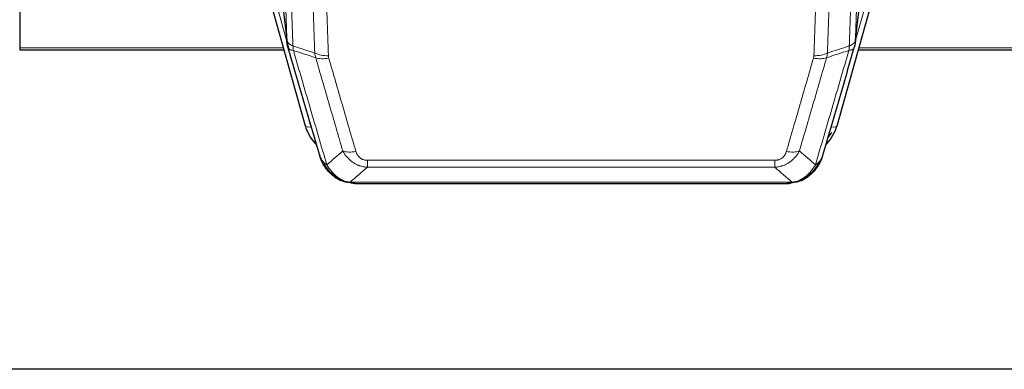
# Model space of a CAD drawing. Header units: inches. Extents: x 0 to 23760, y -13 to 16800.
# Tile 48 of 209: x 7095 to 7591, y 6190 to 6366. Entities that reach past the tile are written whole.
import ezdxf

# ---------------------------------------------------------------- set-up
doc = ezdxf.new("R2010")
doc.units = ezdxf.units.IN
doc.layers.add('254', color=7, linetype='Continuous', true_color=0xffffff)

msp = doc.modelspace()

# ---------------------------------------------------------------- linework, layer by layer
at = {"layer": '254', "color": 2, "linetype": 'Continuous', "lineweight": 25}
for p, q in [((7094.956, 6496.934), (7094.956, 6351.465)), ((7216.728, 6391.15), (7238.902, 6312.264)), ((7225.348, 6392.471), (7229.764, 6353.952)), ((7507.009, 6312.264), (7529.183, 6391.15)), ((7516.147, 6353.952), (7520.563, 6392.471)), ((7094.956, 6351.465), (7094.956, 6350.435)), ((7094.956, 6350.435), (7228.174, 6350.435)), ((7517.736, 6350.435), (7651.956, 6350.435)), ((7256.953, 6284.649), (7256.853, 6284.677)), ((7488.958, 6284.649), (7489.058, 6284.677)), ((7263.895, 6283.173), (7482.016, 6283.173)), ((7617.456, 6189.5), (6480.456, 6189.5))]:
    msp.add_line(p, q, dxfattribs=at)
at = {"layer": '254', "color": 110, "linetype": 'Continuous', "lineweight": 13}
for p, q in [((7225.258, 6393.644), (7229.635, 6355.463)), ((7516.276, 6355.463), (7520.653, 6393.644)), ((7219.616, 6390.577), (7229.689, 6354.743)), ((7516.222, 6354.743), (7526.295, 6390.577)), ((7094.956, 6351.465), (7227.887, 6351.465)), ((7518.023, 6351.465), (7651.956, 6351.465)), ((7237.065, 6328.502), (7241.79, 6311.691)), ((7504.121, 6311.691), (7508.846, 6328.502)), ((7270.284, 6291.303), (7270.284, 6294.836)), ((7270.284, 6294.836), (7475.627, 6294.836)), ((7475.627, 6291.303), (7475.627, 6294.836)), ((7475.627, 6291.303), (7270.284, 6291.303)), ((7256.853, 6284.677), (7256.785, 6284.834)), ((7489.058, 6284.677), (7489.126, 6284.834)), ((7261.553, 6283.835), (7484.358, 6283.835))]:
    msp.add_line(p, q, dxfattribs=at)
for centre, major_axis, ratio, start_param, end_param in [((7250.589, 6353.114), (-9.994, -0.345), 0.559112, 0.7940626, 1.551472), ((7495.322, 6353.114), (-9.994, 0.345), 0.559112, 1.5901207, 2.34753), ((7250.776, 6351.941), (-9.604, -2.788), 0.5442898, 0.6684637, 1.414101), ((7495.135, 6351.941), (-9.604, 2.788), 0.5442898, 1.7274916, 2.473129), ((7241.79, 6313.076), (2.888, 0.812), 0.4480327, 3.1416079, 4.5871119), ((7504.121, 6313.076), (2.888, -0.812), 0.4480327, 4.837666, 6.2831701), ((7264.437, 6305.058), (-9.598, -2.808), 0.562843, 0.6646512, 1.4076092), ((7481.474, 6305.058), (9.598, -2.808), 0.562843, 4.8755761, 5.6185342)]:
    msp.add_ellipse(centre, major_axis=major_axis, ratio=ratio, start_param=start_param, end_param=end_param, dxfattribs=at)
at = {"layer": '254', "color": 2, "linetype": 'Continuous', "lineweight": 25}
for centre, major_axis, ratio, start_param, end_param in [((7265.097, 6318.277), (-27.014, -0.465), 0.8900028, 0.2292736, 0.6692548), ((7480.814, 6318.277), (27.014, -0.465), 0.8900028, 5.6139305, 6.0539117), ((7480.541, 6320.241), (27.01, -0.107), 0.887218, 5.6707416, 5.8008547)]:
    msp.add_ellipse(centre, major_axis=major_axis, ratio=ratio, start_param=start_param, end_param=end_param, dxfattribs=at)
at = {"layer": '254', "color": 110, "linetype": 'Continuous', "lineweight": 13}
for points, knots in [([(7229.635, 6355.463), (7229.19, 6368.311), (7228.284, 6394.162), (7226.877, 6433.406), (7225.907, 6459.879), (7225.353, 6474.859), (7225.291, 6476.524), (7225.167, 6479.858), (7224.981, 6484.861), (7224.544, 6496.56), (7224.166, 6506.629), (7223.848, 6515.042), (7223.784, 6516.726), (7223.656, 6520.096), (7223.465, 6525.154), (7223.014, 6536.978), (7222.624, 6547.15), (7221.838, 6567.545), (7220.775, 6594.873), (7219.134, 6636.267), (7218.009, 6664.132), (7217.44, 6678.132)], [0, 0, 0, 0, 0.125, 0.25, 0.375, 0.375, 0.390625, 0.390625, 0.40625, 0.4375, 0.5, 0.5, 0.515625, 0.515625, 0.53125, 0.5625, 0.625, 0.625, 0.75, 0.875, 1, 1, 1, 1]), ([(7220.495, 6676.351), (7221.066, 6662.298), (7222.194, 6634.327), (7223.839, 6592.776), (7224.906, 6565.345), (7225.694, 6544.872), (7226.085, 6534.661), (7226.537, 6522.792), (7226.729, 6517.715), (7226.857, 6514.333), (7226.921, 6512.642), (7227.24, 6504.197), (7227.62, 6494.09), (7228.057, 6482.346), (7228.244, 6477.323), (7228.368, 6473.977), (7228.43, 6472.305), (7228.986, 6457.269), (7229.959, 6430.694), (7231.37, 6391.301), (7232.278, 6365.351), (7232.724, 6352.455)], [0, 0, 0, 0, 0.125, 0.25, 0.375, 0.375, 0.4375, 0.46875, 0.484375, 0.484375, 0.5, 0.5, 0.5625, 0.59375, 0.609375, 0.609375, 0.625, 0.625, 0.75, 0.875, 1, 1, 1, 1]), ([(7513.187, 6352.455), (7513.243, 6354.067), (7513.299, 6355.68), (7513.411, 6358.909), (7513.579, 6363.756), (7513.975, 6375.092), (7514.318, 6384.851), (7515.011, 6404.428), (7515.952, 6430.683), (7517.41, 6470.529), (7518.414, 6497.399), (7518.988, 6512.601), (7519.052, 6514.291), (7519.18, 6517.674), (7519.373, 6522.751), (7519.824, 6534.621), (7520.216, 6544.836), (7520.544, 6553.37), (7520.61, 6555.078), (7520.742, 6558.496), (7520.94, 6563.627), (7521.405, 6575.619), (7521.808, 6585.935), (7522.62, 6606.617), (7523.717, 6634.325), (7524.845, 6662.298), (7525.416, 6676.351)], [0, 0, 0, 0, 0.015625, 0.015625, 0.03125, 0.0625, 0.125, 0.125, 0.25, 0.375, 0.5, 0.5, 0.515625, 0.515625, 0.53125, 0.5625, 0.625, 0.625, 0.640625, 0.640625, 0.65625, 0.6875, 0.75, 0.75, 0.875, 1, 1, 1, 1]), ([(7528.471, 6678.132), (7527.902, 6664.132), (7526.777, 6636.264), (7525.683, 6608.661), (7524.874, 6588.057), (7524.472, 6577.779), (7524.008, 6565.833), (7523.81, 6560.722), (7523.679, 6557.317), (7523.613, 6555.615), (7523.285, 6547.113), (7522.895, 6536.937), (7522.445, 6525.112), (7522.253, 6520.053), (7522.125, 6516.683), (7522.062, 6515), (7521.489, 6499.856), (7520.488, 6473.087), (7519.033, 6433.394), (7517.627, 6394.16), (7516.721, 6368.311), (7516.276, 6355.463)], [0, 0, 0, 0, 0.125, 0.25, 0.25, 0.3125, 0.34375, 0.359375, 0.359375, 0.375, 0.375, 0.4375, 0.46875, 0.484375, 0.484375, 0.5, 0.5, 0.625, 0.75, 0.875, 1, 1, 1, 1]), ([(7243.721, 6348.886), (7243.283, 6361.584), (7242.391, 6387.129), (7241.469, 6412.976), (7240.766, 6432.474), (7240.53, 6438.992), (7240.054, 6452.066), (7239.814, 6458.622), (7239.087, 6478.346), (7238.595, 6491.567), (7237.971, 6508.181), (7237.846, 6511.508), (7237.594, 6518.17), (7237.215, 6528.175), (7236.832, 6538.217), (7236.06, 6558.35), (7235.017, 6585.324), (7233.407, 6626.176), (7232.305, 6653.671), (7231.747, 6667.484)], [0, 0, 0, 0, 0.125, 0.25, 0.25, 0.3125, 0.3125, 0.375, 0.375, 0.5, 0.5, 0.53125, 0.53125, 0.5625, 0.625, 0.625, 0.75, 0.875, 1, 1, 1, 1]), ([(7238.63, 6666.523), (7239.188, 6652.693), (7240.288, 6625.162), (7241.896, 6584.259), (7242.938, 6557.25), (7243.709, 6537.092), (7244.091, 6527.037), (7244.47, 6517.019), (7244.721, 6510.349), (7244.846, 6507.017), (7245.47, 6490.382), (7245.961, 6477.145), (7246.686, 6457.396), (7246.926, 6450.831), (7247.402, 6437.741), (7247.638, 6431.214), (7248.34, 6411.691), (7249.261, 6385.812), (7250.151, 6360.234), (7250.589, 6347.52)], [0, 0, 0, 0, 0.125, 0.25, 0.375, 0.375, 0.4375, 0.46875, 0.46875, 0.5, 0.5, 0.625, 0.625, 0.6875, 0.6875, 0.75, 0.75, 0.875, 1, 1, 1, 1]), ([(7495.322, 6347.52), (7495.76, 6360.234), (7496.65, 6385.812), (7497.571, 6411.691), (7498.273, 6431.214), (7498.509, 6437.741), (7498.985, 6450.831), (7499.225, 6457.396), (7499.95, 6477.145), (7500.441, 6490.382), (7501.065, 6507.017), (7501.19, 6510.349), (7501.441, 6517.019), (7501.82, 6527.037), (7502.202, 6537.092), (7502.973, 6557.25), (7504.015, 6584.259), (7505.623, 6625.162), (7506.723, 6652.693), (7507.281, 6666.523)], [0, 0, 0, 0, 0.125, 0.25, 0.25, 0.3125, 0.3125, 0.375, 0.375, 0.5, 0.5, 0.53125, 0.53125, 0.5625, 0.625, 0.625, 0.75, 0.875, 1, 1, 1, 1]), ([(7514.164, 6667.484), (7513.606, 6653.671), (7512.504, 6626.176), (7510.894, 6585.324), (7509.851, 6558.35), (7509.079, 6538.217), (7508.696, 6528.175), (7508.317, 6518.17), (7508.065, 6511.508), (7507.94, 6508.181), (7507.316, 6491.567), (7506.824, 6478.346), (7506.098, 6458.622), (7505.857, 6452.066), (7505.381, 6438.992), (7505.145, 6432.474), (7504.442, 6412.976), (7503.52, 6387.129), (7502.628, 6361.584), (7502.19, 6348.886)], [0, 0, 0, 0, 0.125, 0.25, 0.375, 0.375, 0.4375, 0.46875, 0.46875, 0.5, 0.5, 0.625, 0.625, 0.6875, 0.6875, 0.75, 0.75, 0.875, 1, 1, 1, 1]), ([(7229.635, 6355.463), (7229.636, 6355.455), (7229.638, 6355.44), (7229.641, 6355.416), (7229.644, 6355.392), (7229.647, 6355.369), (7229.651, 6355.345), (7229.655, 6355.321), (7229.66, 6355.298), (7229.664, 6355.274), (7229.669, 6355.251), (7229.674, 6355.227), (7229.679, 6355.203), (7229.685, 6355.18), (7229.691, 6355.156), (7229.697, 6355.133), (7229.703, 6355.109), (7229.71, 6355.086), (7229.717, 6355.063), (7229.724, 6355.039), (7229.731, 6355.016), (7229.739, 6354.992), (7229.747, 6354.969), (7229.755, 6354.946), (7229.763, 6354.923), (7229.772, 6354.899), (7229.781, 6354.876), (7229.79, 6354.853), (7229.799, 6354.83), (7229.809, 6354.807), (7229.819, 6354.783), (7229.829, 6354.76), (7229.839, 6354.737), (7229.85, 6354.714), (7229.861, 6354.691), (7229.872, 6354.668), (7229.883, 6354.646), (7229.895, 6354.623), (7229.907, 6354.6), (7229.919, 6354.577), (7229.931, 6354.554), (7229.944, 6354.532), (7229.957, 6354.509), (7229.97, 6354.486), (7229.983, 6354.464), (7229.997, 6354.441), (7230.011, 6354.419), (7230.025, 6354.396), (7230.039, 6354.374), (7230.054, 6354.351), (7230.068, 6354.329), (7230.084, 6354.307), (7230.099, 6354.284), (7230.114, 6354.262), (7230.13, 6354.24), (7230.146, 6354.218), (7230.162, 6354.196), (7230.179, 6354.174), (7230.196, 6354.152), (7230.213, 6354.13), (7230.23, 6354.108), (7230.247, 6354.086), (7230.265, 6354.065), (7230.283, 6354.043), (7230.301, 6354.021), (7230.32, 6354), (7230.338, 6353.978), (7230.357, 6353.957), (7230.376, 6353.935), (7230.396, 6353.914), (7230.415, 6353.893), (7230.435, 6353.871), (7230.455, 6353.85), (7230.476, 6353.829), (7230.496, 6353.808), (7230.517, 6353.787), (7230.544, 6353.76), (7230.578, 6353.727), (7230.619, 6353.688), (7230.66, 6353.65), (7230.703, 6353.611), (7230.746, 6353.573), (7230.79, 6353.536), (7230.835, 6353.498), (7230.88, 6353.461), (7230.927, 6353.425), (7230.974, 6353.388), (7231.022, 6353.352), (7231.07, 6353.316), (7231.12, 6353.281), (7231.17, 6353.245), (7231.221, 6353.21), (7231.273, 6353.176), (7231.325, 6353.142), (7231.378, 6353.108), (7231.432, 6353.074), (7231.487, 6353.041), (7231.542, 6353.008), (7231.598, 6352.976), (7231.655, 6352.944), (7231.713, 6352.912), (7231.771, 6352.88), (7231.83, 6352.849), (7231.889, 6352.819), (7231.949, 6352.788), (7232.01, 6352.758), (7232.072, 6352.729), (7232.134, 6352.7), (7232.197, 6352.671), (7232.261, 6352.642), (7232.325, 6352.614), (7232.39, 6352.587), (7232.456, 6352.56), (7232.522, 6352.533), (7232.589, 6352.506), (7232.656, 6352.48), (7232.701, 6352.463), (7232.724, 6352.455)], [0, 0, 0, 0, 0.0066687, 0.0133374, 0.0200061, 0.0266746, 0.0333432, 0.0400116, 0.0466801, 0.0533484, 0.0600168, 0.066685, 0.0733532, 0.0800214, 0.0866895, 0.0933575, 0.1000255, 0.1066935, 0.1133614, 0.1200292, 0.126697, 0.1333647, 0.1400324, 0.1467001, 0.1533676, 0.1600352, 0.1667026, 0.1733701, 0.1800374, 0.1867047, 0.193372, 0.2000392, 0.2067064, 0.2133735, 0.2200405, 0.2267075, 0.2333745, 0.2400414, 0.2467082, 0.253375, 0.2600418, 0.2667085, 0.2733751, 0.2800417, 0.2867082, 0.2933747, 0.3000412, 0.3067075, 0.3133739, 0.3200401, 0.3267064, 0.3333725, 0.3400387, 0.3467047, 0.3533708, 0.3600367, 0.3667026, 0.3733685, 0.3800343, 0.3867001, 0.3933658, 0.4000315, 0.4066971, 0.4133626, 0.4200281, 0.4266936, 0.433359, 0.4400243, 0.4466896, 0.4533549, 0.4600201, 0.4666852, 0.4733503, 0.4800154, 0.4866804, 0.4933453, 0.5000102, 0.5125098, 0.5250093, 0.5375088, 0.5500082, 0.5625077, 0.5750071, 0.5875066, 0.600006, 0.6125054, 0.6250049, 0.6375043, 0.6500037, 0.6625032, 0.6750026, 0.6875021, 0.7000016, 0.7125011, 0.7250006, 0.7375001, 0.7499997, 0.7624993, 0.7749989, 0.7874985, 0.7999982, 0.812498, 0.8249977, 0.8374975, 0.8499974, 0.8624973, 0.8749972, 0.8874972, 0.8999973, 0.9124974, 0.9249976, 0.9374978, 0.9499981, 0.9624985, 0.9749989, 0.9874994, 1, 1, 1, 1]), ([(7513.187, 6352.455), (7513.199, 6352.46), (7513.225, 6352.469), (7513.263, 6352.484), (7513.301, 6352.498), (7513.339, 6352.513), (7513.377, 6352.528), (7513.416, 6352.544), (7513.454, 6352.559), (7513.493, 6352.575), (7513.532, 6352.592), (7513.571, 6352.608), (7513.609, 6352.625), (7513.648, 6352.642), (7513.687, 6352.659), (7513.726, 6352.677), (7513.766, 6352.695), (7513.805, 6352.713), (7513.844, 6352.732), (7513.883, 6352.751), (7513.922, 6352.77), (7513.961, 6352.789), (7514.001, 6352.809), (7514.04, 6352.829), (7514.079, 6352.849), (7514.118, 6352.87), (7514.157, 6352.891), (7514.197, 6352.912), (7514.236, 6352.934), (7514.275, 6352.955), (7514.314, 6352.978), (7514.352, 6353), (7514.391, 6353.023), (7514.43, 6353.046), (7514.469, 6353.07), (7514.507, 6353.093), (7514.545, 6353.117), (7514.584, 6353.142), (7514.622, 6353.167), (7514.66, 6353.192), (7514.698, 6353.217), (7514.735, 6353.243), (7514.773, 6353.269), (7514.81, 6353.296), (7514.847, 6353.322), (7514.884, 6353.35), (7514.921, 6353.377), (7514.957, 6353.405), (7514.993, 6353.433), (7515.029, 6353.462), (7515.065, 6353.491), (7515.101, 6353.52), (7515.136, 6353.549), (7515.171, 6353.579), (7515.205, 6353.61), (7515.239, 6353.64), (7515.273, 6353.671), (7515.307, 6353.702), (7515.34, 6353.734), (7515.375, 6353.768), (7515.412, 6353.805), (7515.451, 6353.844), (7515.488, 6353.884), (7515.525, 6353.924), (7515.561, 6353.964), (7515.596, 6354.004), (7515.63, 6354.044), (7515.664, 6354.085), (7515.696, 6354.126), (7515.728, 6354.167), (7515.759, 6354.208), (7515.789, 6354.249), (7515.818, 6354.291), (7515.846, 6354.332), (7515.874, 6354.374), (7515.9, 6354.416), (7515.926, 6354.459), (7515.951, 6354.501), (7515.975, 6354.543), (7515.998, 6354.586), (7516.02, 6354.629), (7516.042, 6354.672), (7516.062, 6354.715), (7516.082, 6354.758), (7516.101, 6354.801), (7516.119, 6354.845), (7516.136, 6354.888), (7516.152, 6354.932), (7516.167, 6354.976), (7516.182, 6355.02), (7516.195, 6355.064), (7516.208, 6355.108), (7516.219, 6355.152), (7516.23, 6355.196), (7516.24, 6355.241), (7516.249, 6355.285), (7516.257, 6355.33), (7516.265, 6355.374), (7516.271, 6355.419), (7516.274, 6355.448), (7516.276, 6355.463)], [0, 0, 0, 0, 0.0069372, 0.0139334, 0.0209887, 0.028103, 0.0352764, 0.0425088, 0.0498003, 0.0571509, 0.0645605, 0.0720292, 0.0795569, 0.0871437, 0.0947896, 0.1024945, 0.1102584, 0.1180815, 0.1259636, 0.1339048, 0.141905, 0.1499643, 0.1580827, 0.1662601, 0.1744966, 0.1827922, 0.1911468, 0.1995605, 0.2080333, 0.2165651, 0.225156, 0.233806, 0.2425151, 0.2512832, 0.2601104, 0.2689967, 0.277942, 0.2869465, 0.29601, 0.3051325, 0.3143142, 0.3235549, 0.3328547, 0.3422136, 0.3516315, 0.3611085, 0.3706446, 0.3802398, 0.3898941, 0.3996074, 0.4093798, 0.4192113, 0.4291019, 0.4390515, 0.4490602, 0.459128, 0.4692549, 0.4794409, 0.4896859, 0.4999901, 0.5124905, 0.524991, 0.5374914, 0.5499918, 0.5624922, 0.5749926, 0.587493, 0.5999934, 0.6124937, 0.6249941, 0.6374944, 0.6499948, 0.6624951, 0.6749954, 0.6874957, 0.699996, 0.7124963, 0.7249966, 0.7374968, 0.7499971, 0.7624973, 0.7749976, 0.7874978, 0.799998, 0.8124982, 0.8249984, 0.8374986, 0.8499988, 0.8624989, 0.8749991, 0.8874992, 0.8999993, 0.9124995, 0.9249996, 0.9374997, 0.9499998, 0.9624998, 0.9749999, 0.9875, 1, 1, 1, 1]), ([(7230.191, 6352.013), (7230.212, 6351.767), (7230.29, 6351.535), (7230.554, 6351.116), (7230.739, 6350.928), (7231.211, 6350.606), (7231.496, 6350.472), (7232.155, 6350.268), (7232.527, 6350.198), (7232.936, 6350.164)], [0, 0, 0, 0, 0.25, 0.25, 0.5, 0.5, 0.75, 0.75, 1, 1, 1, 1]), ([(7232.936, 6350.164), (7232.861, 6350.536), (7232.819, 6350.908), (7232.761, 6351.667), (7232.745, 6352.053), (7232.724, 6352.455)], [0, 0, 0, 0, 0.5, 0.5, 1, 1, 1, 1]), ([(7232.936, 6350.164), (7235.758, 6340.471), (7238.574, 6330.823), (7242.788, 6316.421), (7244.19, 6311.631), (7246.993, 6302.075), (7248.392, 6297.309), (7249.79, 6292.554)], [0, 0, 0, 0, 0.5, 0.5, 0.75, 0.75, 1, 1, 1, 1]), ([(7496.121, 6292.554), (7497.519, 6297.309), (7498.918, 6302.075), (7501.721, 6311.631), (7503.123, 6316.421), (7507.337, 6330.823), (7510.153, 6340.471), (7512.975, 6350.164)], [0, 0, 0, 0, 0.25, 0.25, 0.5, 0.5, 1, 1, 1, 1]), ([(7513.187, 6352.455), (7513.166, 6352.053), (7513.15, 6351.667), (7513.092, 6350.908), (7513.05, 6350.536), (7512.975, 6350.164)], [0, 0, 0, 0, 0.5, 0.5, 1, 1, 1, 1]), ([(7512.975, 6350.164), (7513.384, 6350.198), (7513.756, 6350.268), (7514.415, 6350.472), (7514.7, 6350.606), (7515.172, 6350.928), (7515.357, 6351.116), (7515.621, 6351.535), (7515.699, 6351.767), (7515.72, 6352.013)], [0, 0, 0, 0, 0.25, 0.25, 0.5, 0.5, 0.75, 0.75, 1, 1, 1, 1]), ([(7257.857, 6299.516), (7256.722, 6303.402), (7255.585, 6307.296), (7253.31, 6315.099), (7252.171, 6319.008), (7248.752, 6330.758), (7246.468, 6338.621), (7244.18, 6346.514)], [0, 0, 0, 0, 0.25, 0.25, 0.5, 0.5, 1, 1, 1, 1]), ([(7250.776, 6346.343), (7250.72, 6346.536), (7250.677, 6346.731), (7250.614, 6347.124), (7250.595, 6347.321), (7250.589, 6347.52)], [0, 0, 0, 0, 0.5, 0.5, 1, 1, 1, 1]), ([(7250.776, 6346.343), (7253.061, 6338.438), (7255.343, 6330.562), (7258.758, 6318.794), (7259.896, 6314.879), (7262.168, 6307.064), (7263.303, 6303.164), (7264.437, 6299.272)], [0, 0, 0, 0, 0.5, 0.5, 0.75, 0.75, 1, 1, 1, 1]), ([(7481.474, 6299.272), (7482.608, 6303.164), (7483.743, 6307.064), (7486.016, 6314.879), (7487.153, 6318.794), (7490.568, 6330.562), (7492.85, 6338.438), (7495.135, 6346.343)], [0, 0, 0, 0, 0.25, 0.25, 0.5, 0.5, 1, 1, 1, 1]), ([(7501.731, 6346.514), (7499.443, 6338.621), (7497.159, 6330.758), (7493.74, 6319.008), (7492.601, 6315.099), (7490.326, 6307.296), (7489.189, 6303.402), (7488.054, 6299.516)], [0, 0, 0, 0, 0.5, 0.5, 0.75, 0.75, 1, 1, 1, 1]), ([(7495.322, 6347.52), (7495.316, 6347.321), (7495.297, 6347.124), (7495.234, 6346.731), (7495.191, 6346.536), (7495.135, 6346.343)], [0, 0, 0, 0, 0.5, 0.5, 1, 1, 1, 1]), ([(7270.284, 6291.303), (7269.949, 6291.326), (7269.616, 6291.36), (7268.953, 6291.447), (7268.625, 6291.501), (7267.649, 6291.693), (7267.011, 6291.861), (7266.309, 6292.098), (7266.231, 6292.125), (7266.075, 6292.18), (7265.998, 6292.209), (7265.766, 6292.295), (7265.613, 6292.356), (7265.159, 6292.543), (7264.564, 6292.813), (7263.991, 6293.121), (7263.57, 6293.366), (7263.361, 6293.492), (7263.156, 6293.623), (7263.02, 6293.712), (7262.952, 6293.757), (7262.346, 6294.167), (7261.838, 6294.563), (7261.119, 6295.202), (7260.887, 6295.423), (7260.548, 6295.765), (7260.437, 6295.881), (7260.219, 6296.116), (7260.111, 6296.236), (7259.584, 6296.841), (7259.196, 6297.348), (7258.481, 6298.402), (7258.155, 6298.949), (7257.857, 6299.516)], [0, 0, 0, 0, 0.0625, 0.0625, 0.125, 0.125, 0.25, 0.25, 0.265625, 0.265625, 0.28125, 0.28125, 0.3125, 0.3125, 0.375, 0.4375, 0.4375, 0.46875, 0.484375, 0.484375, 0.5, 0.5, 0.625, 0.625, 0.6875, 0.6875, 0.71875, 0.71875, 0.75, 0.75, 0.875, 0.875, 1, 1, 1, 1]), ([(7270.284, 6294.836), (7270.102, 6294.836), (7269.919, 6294.843), (7269.555, 6294.869), (7269.376, 6294.889), (7269.02, 6294.942), (7268.845, 6294.976), (7268.498, 6295.058), (7268.327, 6295.107), (7268.116, 6295.177), (7268.074, 6295.191), (7267.99, 6295.221), (7267.866, 6295.267), (7267.745, 6295.317), (7267.506, 6295.422), (7267.198, 6295.576), (7266.911, 6295.754), (7266.738, 6295.874), (7266.703, 6295.898), (7266.635, 6295.947), (7266.602, 6295.972), (7266.502, 6296.049), (7266.437, 6296.101), (7266.247, 6296.26), (7266.128, 6296.37), (7265.901, 6296.598), (7265.794, 6296.716), (7265.591, 6296.959), (7265.496, 6297.084), (7265.383, 6297.244), (7265.36, 6297.277), (7265.317, 6297.342), (7265.295, 6297.374), (7265.231, 6297.473), (7265.19, 6297.539), (7265.071, 6297.738), (7264.998, 6297.873), (7264.861, 6298.145), (7264.798, 6298.283), (7264.621, 6298.7), (7264.521, 6298.983), (7264.437, 6299.272)], [0, 0, 0, 0, 0.0625, 0.0625, 0.125, 0.125, 0.1875, 0.1875, 0.25, 0.25, 0.265625, 0.265625, 0.28125, 0.3125, 0.3125, 0.375, 0.4375, 0.4375, 0.453125, 0.453125, 0.46875, 0.46875, 0.5, 0.5, 0.5625, 0.5625, 0.625, 0.625, 0.6875, 0.6875, 0.703125, 0.703125, 0.71875, 0.71875, 0.75, 0.75, 0.8125, 0.8125, 0.875, 0.875, 1, 1, 1, 1]), ([(7488.054, 6299.516), (7487.756, 6298.949), (7487.43, 6298.402), (7486.717, 6297.35), (7486.33, 6296.846), (7485.702, 6296.123), (7485.43, 6295.83), (7485.145, 6295.545), (7485.03, 6295.432), (7484.972, 6295.376), (7484.796, 6295.209), (7484.677, 6295.1), (7484.075, 6294.564), (7483.566, 6294.168), (7482.894, 6293.713), (7482.757, 6293.624), (7482.55, 6293.494), (7482.481, 6293.451), (7482.341, 6293.367), (7482.271, 6293.325), (7481.919, 6293.121), (7481.632, 6292.966), (7480.756, 6292.533), (7480.151, 6292.283), (7479.448, 6292.046), (7479.369, 6292.02), (7479.211, 6291.97), (7479.132, 6291.946), (7478.894, 6291.874), (7478.735, 6291.829), (7478.255, 6291.702), (7477.933, 6291.628), (7476.957, 6291.436), (7476.297, 6291.35), (7475.627, 6291.303)], [0, 0, 0, 0, 0.125, 0.125, 0.25, 0.25, 0.3125, 0.328125, 0.328125, 0.34375, 0.34375, 0.375, 0.375, 0.5, 0.5, 0.53125, 0.53125, 0.546875, 0.546875, 0.5625, 0.5625, 0.625, 0.625, 0.75, 0.75, 0.765625, 0.765625, 0.78125, 0.78125, 0.8125, 0.8125, 0.875, 0.875, 1, 1, 1, 1]), ([(7481.474, 6299.272), (7481.453, 6299.2), (7481.431, 6299.128), (7481.385, 6298.984), (7481.36, 6298.913), (7481.285, 6298.7), (7481.231, 6298.559), (7481.113, 6298.281), (7481.049, 6298.143), (7480.913, 6297.872), (7480.839, 6297.738), (7480.682, 6297.473), (7480.598, 6297.343), (7480.463, 6297.151), (7480.416, 6297.088), (7480.32, 6296.962), (7480.27, 6296.899), (7480.116, 6296.715), (7480.008, 6296.596), (7479.78, 6296.367), (7479.66, 6296.257), (7479.471, 6296.098), (7479.374, 6296.02), (7479.273, 6295.945), (7479.205, 6295.896), (7479.17, 6295.871), (7478.995, 6295.751), (7478.851, 6295.662), (7478.404, 6295.413), (7478.087, 6295.274), (7477.667, 6295.134), (7477.582, 6295.108), (7477.409, 6295.059), (7477.322, 6295.037), (7477.061, 6294.975), (7476.885, 6294.941), (7476.53, 6294.888), (7476.351, 6294.869), (7475.991, 6294.843), (7475.809, 6294.836), (7475.627, 6294.836)], [0, 0, 0, 0, 0.03125, 0.03125, 0.0625, 0.0625, 0.125, 0.125, 0.1875, 0.1875, 0.25, 0.25, 0.3125, 0.3125, 0.34375, 0.34375, 0.375, 0.375, 0.4375, 0.4375, 0.5, 0.5, 0.53125, 0.546875, 0.546875, 0.5625, 0.5625, 0.625, 0.625, 0.75, 0.75, 0.78125, 0.78125, 0.8125, 0.8125, 0.875, 0.875, 0.9375, 0.9375, 1, 1, 1, 1]), ([(7246.873, 6295.469), (7247.029, 6295.184), (7247.209, 6294.909), (7247.613, 6294.38), (7247.838, 6294.126), (7248.083, 6293.885)], [0, 0, 0, 0, 0.5, 0.5, 1, 1, 1, 1]), ([(7499.038, 6295.469), (7498.999, 6295.399), (7498.959, 6295.329), (7498.791, 6295.051), (7498.652, 6294.847), (7498.349, 6294.45), (7498.185, 6294.257), (7497.95, 6294.008), (7497.889, 6293.946), (7497.828, 6293.885)], [0, 0, 0, 0, 0.125, 0.125, 0.5, 0.5, 0.875, 0.875, 1, 1, 1, 1]), ([(7251.741, 6288.56), (7251.37, 6288.949), (7251.013, 6289.355), (7249.652, 6291.038), (7248.782, 6292.432), (7248.083, 6293.885)], [0, 0, 0, 0, 0.25, 0.25, 1, 1, 1, 1]), ([(7248.083, 6293.885), (7248.329, 6293.638), (7248.595, 6293.402), (7249.166, 6292.958), (7249.47, 6292.749), (7249.79, 6292.554)], [0, 0, 0, 0, 0.5, 0.5, 1, 1, 1, 1]), ([(7252.965, 6288.347), (7252.667, 6288.664), (7252.376, 6288.992), (7251.249, 6290.342), (7250.483, 6291.439), (7249.79, 6292.554)], [0, 0, 0, 0, 0.25, 0.25, 1, 1, 1, 1]), ([(7496.121, 6292.554), (7495.428, 6291.439), (7494.662, 6290.342), (7493.535, 6288.992), (7493.244, 6288.664), (7492.946, 6288.347)], [0, 0, 0, 0, 0.75, 0.75, 1, 1, 1, 1]), ([(7497.828, 6293.885), (7497.129, 6292.432), (7496.259, 6291.038), (7494.898, 6289.355), (7494.541, 6288.949), (7494.17, 6288.56)], [0, 0, 0, 0, 0.75, 0.75, 1, 1, 1, 1]), ([(7497.828, 6293.885), (7497.705, 6293.763), (7497.577, 6293.643), (7497.245, 6293.351), (7497.034, 6293.182), (7496.592, 6292.858), (7496.361, 6292.703), (7496.121, 6292.554)], [0, 0, 0, 0, 0.25, 0.25, 0.625, 0.625, 1, 1, 1, 1]), ([(7250.755, 6289.045), (7250.786, 6289.018), (7250.819, 6288.992), (7250.953, 6288.89), (7251.066, 6288.821), (7251.315, 6288.699), (7251.452, 6288.646), (7251.643, 6288.587), (7251.692, 6288.573), (7251.741, 6288.56)], [0, 0, 0, 0, 0.125, 0.125, 0.5, 0.5, 0.875, 0.875, 1, 1, 1, 1]), ([(7251.741, 6288.56), (7251.84, 6288.534), (7251.941, 6288.51), (7252.198, 6288.46), (7252.355, 6288.436), (7252.666, 6288.392), (7252.819, 6288.372), (7252.965, 6288.347)], [0, 0, 0, 0, 0.25, 0.25, 0.625, 0.625, 1, 1, 1, 1]), ([(7256.935, 6285.228), (7256.755, 6285.326), (7256.576, 6285.427), (7255.869, 6285.852), (7255.354, 6286.21), (7254.36, 6286.997), (7253.881, 6287.425), (7253.266, 6288.034), (7253.115, 6288.189), (7252.965, 6288.347)], [0, 0, 0, 0, 0.125, 0.125, 0.5, 0.5, 0.875, 0.875, 1, 1, 1, 1]), ([(7256.785, 6284.834), (7256.783, 6284.864), (7256.785, 6284.897), (7256.798, 6284.982), (7256.814, 6285.037), (7256.862, 6285.141), (7256.894, 6285.19), (7256.935, 6285.228)], [0, 0, 0, 0, 0.25, 0.25, 0.625, 0.625, 1, 1, 1, 1]), ([(7261.553, 6283.835), (7260.332, 6283.937), (7259.156, 6284.231), (7257.662, 6284.858), (7257.295, 6285.034), (7256.935, 6285.228)], [0, 0, 0, 0, 0.75, 0.75, 1, 1, 1, 1]), ([(7488.976, 6285.228), (7488.616, 6285.034), (7488.249, 6284.858), (7486.755, 6284.231), (7485.579, 6283.937), (7484.358, 6283.835)], [0, 0, 0, 0, 0.25, 0.25, 1, 1, 1, 1]), ([(7492.946, 6288.347), (7492.796, 6288.189), (7492.645, 6288.034), (7492.03, 6287.425), (7491.551, 6286.997), (7490.557, 6286.21), (7490.042, 6285.852), (7489.335, 6285.427), (7489.156, 6285.326), (7488.976, 6285.228)], [0, 0, 0, 0, 0.125, 0.125, 0.5, 0.5, 0.875, 0.875, 1, 1, 1, 1]), ([(7489.126, 6284.834), (7489.128, 6284.864), (7489.126, 6284.897), (7489.113, 6284.982), (7489.097, 6285.037), (7489.049, 6285.141), (7489.017, 6285.19), (7488.976, 6285.228)], [0, 0, 0, 0, 0.25, 0.25, 0.625, 0.625, 1, 1, 1, 1]), ([(7494.17, 6288.56), (7494.071, 6288.534), (7493.97, 6288.51), (7493.713, 6288.46), (7493.556, 6288.436), (7493.245, 6288.392), (7493.092, 6288.372), (7492.946, 6288.347)], [0, 0, 0, 0, 0.25, 0.25, 0.625, 0.625, 1, 1, 1, 1]), ([(7495.156, 6289.045), (7495.125, 6289.018), (7495.092, 6288.992), (7494.958, 6288.89), (7494.845, 6288.821), (7494.596, 6288.699), (7494.459, 6288.646), (7494.268, 6288.587), (7494.219, 6288.573), (7494.17, 6288.56)], [0, 0, 0, 0, 0.125, 0.125, 0.5, 0.5, 0.875, 0.875, 1, 1, 1, 1]), ([(7262.423, 6283.315), (7262.305, 6283.342), (7262.195, 6283.373), (7261.946, 6283.46), (7261.821, 6283.521), (7261.635, 6283.663), (7261.574, 6283.744), (7261.553, 6283.835)], [0, 0, 0, 0, 0.25, 0.25, 0.625, 0.625, 1, 1, 1, 1]), ([(7483.488, 6283.315), (7483.496, 6283.317), (7483.511, 6283.32), (7483.535, 6283.326), (7483.558, 6283.332), (7483.581, 6283.338), (7483.604, 6283.343), (7483.626, 6283.349), (7483.648, 6283.355), (7483.67, 6283.362), (7483.691, 6283.368), (7483.712, 6283.374), (7483.733, 6283.38), (7483.753, 6283.387), (7483.773, 6283.393), (7483.793, 6283.4), (7483.812, 6283.407), (7483.831, 6283.414), (7483.85, 6283.42), (7483.868, 6283.427), (7483.886, 6283.434), (7483.904, 6283.441), (7483.921, 6283.449), (7483.938, 6283.456), (7483.955, 6283.463), (7483.971, 6283.47), (7483.987, 6283.478), (7484.003, 6283.485), (7484.018, 6283.493), (7484.033, 6283.501), (7484.048, 6283.508), (7484.062, 6283.516), (7484.076, 6283.524), (7484.09, 6283.532), (7484.103, 6283.54), (7484.116, 6283.548), (7484.129, 6283.556), (7484.141, 6283.564), (7484.153, 6283.573), (7484.165, 6283.581), (7484.176, 6283.589), (7484.188, 6283.598), (7484.198, 6283.606), (7484.209, 6283.615), (7484.219, 6283.623), (7484.228, 6283.632), (7484.238, 6283.641), (7484.247, 6283.649), (7484.256, 6283.658), (7484.264, 6283.667), (7484.272, 6283.676), (7484.28, 6283.685), (7484.287, 6283.694), (7484.294, 6283.703), (7484.301, 6283.712), (7484.307, 6283.722), (7484.313, 6283.731), (7484.319, 6283.74), (7484.325, 6283.749), (7484.33, 6283.759), (7484.334, 6283.768), (7484.339, 6283.778), (7484.343, 6283.787), (7484.347, 6283.797), (7484.35, 6283.806), (7484.353, 6283.816), (7484.356, 6283.826), (7484.357, 6283.832), (7484.358, 6283.835)], [0, 0, 0, 0, 0.0185022, 0.0368847, 0.0551481, 0.073293, 0.0913199, 0.1092294, 0.1270222, 0.1446988, 0.1622598, 0.1797059, 0.1970378, 0.2142561, 0.2313614, 0.2483544, 0.265236, 0.2820066, 0.2986672, 0.3152184, 0.331661, 0.3479958, 0.3642235, 0.380345, 0.3963611, 0.4122725, 0.4280803, 0.4437851, 0.459388, 0.4748898, 0.4902915, 0.5055939, 0.5207981, 0.535905, 0.5509156, 0.565831, 0.5806521, 0.5953801, 0.6100159, 0.6245607, 0.6390157, 0.6533819, 0.6676604, 0.6818526, 0.6959596, 0.7099825, 0.7239227, 0.7377815, 0.75156, 0.7652597, 0.7788818, 0.7924277, 0.8058989, 0.8192966, 0.8326224, 0.8458776, 0.8590638, 0.8721825, 0.8852351, 0.8982233, 0.9111485, 0.9240124, 0.9368166, 0.9495628, 0.9622525, 0.9748874, 0.9874694, 1, 1, 1, 1])]:
    msp.add_open_spline(points, degree=3, knots=knots, dxfattribs=at)
at = {"layer": '254', "color": 2, "linetype": 'Continuous', "lineweight": 25}
for points, knots in [([(7230.191, 6352.013), (7230.186, 6352.03), (7230.176, 6352.064), (7230.161, 6352.117), (7230.146, 6352.17), (7230.13, 6352.225), (7230.115, 6352.28), (7230.1, 6352.337), (7230.084, 6352.395), (7230.069, 6352.454), (7230.053, 6352.515), (7230.038, 6352.576), (7230.023, 6352.638), (7230.007, 6352.702), (7229.992, 6352.767), (7229.977, 6352.833), (7229.962, 6352.9), (7229.947, 6352.968), (7229.932, 6353.037), (7229.917, 6353.108), (7229.902, 6353.179), (7229.888, 6353.252), (7229.874, 6353.326), (7229.86, 6353.401), (7229.846, 6353.477), (7229.832, 6353.555), (7229.819, 6353.633), (7229.798, 6353.76), (7229.772, 6353.929), (7229.744, 6354.136), (7229.72, 6354.328), (7229.701, 6354.505), (7229.685, 6354.668), (7229.672, 6354.815), (7229.662, 6354.947), (7229.654, 6355.064), (7229.648, 6355.166), (7229.644, 6355.253), (7229.64, 6355.324), (7229.638, 6355.381), (7229.636, 6355.422), (7229.635, 6355.448), (7229.635, 6355.46), (7229.635, 6355.463)], [0, 0, 0, 0, 0.0155037, 0.0313049, 0.0474035, 0.0637997, 0.0804935, 0.097485, 0.1147743, 0.1323613, 0.1502462, 0.1684289, 0.1869096, 0.2056883, 0.224765, 0.2441397, 0.2638126, 0.2837835, 0.3040527, 0.32462, 0.3454856, 0.3666494, 0.3881116, 0.409872, 0.4319308, 0.454288, 0.4769435, 0.4998975, 0.5635611, 0.6228928, 0.6778927, 0.7285606, 0.7748966, 0.8169007, 0.8545729, 0.8879131, 0.9169214, 0.9415977, 0.9619421, 0.9779545, 0.989635, 0.9969835, 1, 1, 1, 1]), ([(7516.276, 6355.463), (7516.276, 6355.453), (7516.274, 6355.413), (7516.271, 6355.327), (7516.264, 6355.187), (7516.252, 6354.994), (7516.234, 6354.748), (7516.205, 6354.449), (7516.163, 6354.098), (7516.119, 6353.798), (7516.081, 6353.567), (7516.056, 6353.424), (7516.029, 6353.284), (7516.003, 6353.149), (7515.975, 6353.018), (7515.947, 6352.891), (7515.919, 6352.768), (7515.891, 6352.648), (7515.862, 6352.533), (7515.834, 6352.421), (7515.805, 6352.314), (7515.777, 6352.21), (7515.748, 6352.11), (7515.729, 6352.045), (7515.72, 6352.013)], [0, 0, 0, 0, 0.0092499, 0.0337179, 0.073404, 0.128308, 0.1984299, 0.2837694, 0.3843264, 0.5001005, 0.5424888, 0.5838484, 0.6241794, 0.6634821, 0.7017567, 0.7390032, 0.7752221, 0.8104134, 0.8445775, 0.8777146, 0.909825, 0.9409091, 0.9709673, 1, 1, 1, 1]), ([(7246.234, 6297.243), (7244.903, 6301.766), (7243.57, 6306.298), (7240.903, 6315.385), (7239.567, 6319.939), (7235.557, 6333.632), (7232.877, 6342.802), (7230.191, 6352.013)], [0, 0, 0, 0, 0.25, 0.25, 0.5, 0.5, 1, 1, 1, 1]), ([(7515.72, 6352.013), (7513.034, 6342.802), (7510.354, 6333.632), (7506.344, 6319.939), (7505.008, 6315.385), (7502.341, 6306.298), (7501.008, 6301.766), (7499.677, 6297.243)], [0, 0, 0, 0, 0.5, 0.5, 0.75, 0.75, 1, 1, 1, 1]), ([(7250.265, 6289.746), (7250.254, 6289.759), (7250.23, 6289.786), (7250.195, 6289.826), (7250.16, 6289.866), (7250.124, 6289.908), (7250.088, 6289.95), (7250.051, 6289.993), (7250.015, 6290.036), (7249.977, 6290.08), (7249.939, 6290.125), (7249.901, 6290.171), (7249.863, 6290.217), (7249.824, 6290.264), (7249.785, 6290.312), (7249.746, 6290.361), (7249.706, 6290.41), (7249.666, 6290.46), (7249.625, 6290.511), (7249.585, 6290.563), (7249.544, 6290.615), (7249.502, 6290.668), (7249.461, 6290.722), (7249.419, 6290.777), (7249.377, 6290.832), (7249.334, 6290.888), (7249.291, 6290.945), (7249.248, 6291.003), (7249.205, 6291.062), (7249.162, 6291.121), (7249.118, 6291.181), (7249.074, 6291.242), (7249.03, 6291.304), (7248.986, 6291.367), (7248.942, 6291.43), (7248.897, 6291.495), (7248.852, 6291.56), (7248.807, 6291.626), (7248.762, 6291.692), (7248.717, 6291.76), (7248.671, 6291.829), (7248.626, 6291.898), (7248.58, 6291.968), (7248.534, 6292.039), (7248.489, 6292.111), (7248.443, 6292.184), (7248.397, 6292.257), (7248.35, 6292.332), (7248.304, 6292.407), (7248.258, 6292.484), (7248.212, 6292.561), (7248.166, 6292.639), (7248.12, 6292.718), (7248.073, 6292.798), (7248.027, 6292.879), (7247.981, 6292.96), (7247.935, 6293.043), (7247.889, 6293.126), (7247.843, 6293.211), (7247.797, 6293.296), (7247.751, 6293.382), (7247.705, 6293.47), (7247.659, 6293.558), (7247.613, 6293.647), (7247.568, 6293.737), (7247.523, 6293.828), (7247.478, 6293.919), (7247.433, 6294.012), (7247.388, 6294.106), (7247.343, 6294.201), (7247.299, 6294.296), (7247.255, 6294.393), (7247.211, 6294.49), (7247.167, 6294.589), (7247.124, 6294.688), (7247.081, 6294.789), (7247.038, 6294.89), (7246.995, 6294.993), (7246.953, 6295.096), (7246.911, 6295.2), (7246.87, 6295.305), (7246.829, 6295.412), (7246.788, 6295.519), (7246.747, 6295.627), (7246.708, 6295.736), (7246.668, 6295.846), (7246.629, 6295.957), (7246.59, 6296.069), (7246.552, 6296.182), (7246.515, 6296.296), (7246.478, 6296.411), (7246.441, 6296.527), (7246.405, 6296.644), (7246.369, 6296.762), (7246.334, 6296.881), (7246.3, 6297.001), (7246.266, 6297.122), (7246.245, 6297.203), (7246.234, 6297.243)], [0, 0, 0, 0, 0.0060657, 0.012223, 0.0184718, 0.0248123, 0.0312443, 0.0377679, 0.0443831, 0.0510899, 0.0578883, 0.0647782, 0.0717598, 0.0788329, 0.0859977, 0.093254, 0.1006019, 0.1080414, 0.1155725, 0.1231952, 0.1309095, 0.1387154, 0.1466129, 0.1546019, 0.1626826, 0.1708549, 0.1791188, 0.1874742, 0.1959213, 0.20446, 0.2130903, 0.2218121, 0.2306256, 0.2395307, 0.2485274, 0.2576156, 0.2667955, 0.276067, 0.2854301, 0.2948848, 0.3044311, 0.314069, 0.3237985, 0.3336196, 0.3435324, 0.3535367, 0.3636326, 0.3738202, 0.3840993, 0.3944701, 0.4049324, 0.4154864, 0.426132, 0.4368691, 0.4476979, 0.4586183, 0.4696303, 0.480734, 0.4919292, 0.503216, 0.5145945, 0.5260645, 0.5376262, 0.5492795, 0.5610244, 0.5728609, 0.584789, 0.5968087, 0.60892, 0.621123, 0.6334175, 0.6458037, 0.6582815, 0.6708509, 0.6835119, 0.6962645, 0.7091087, 0.7220445, 0.735072, 0.748191, 0.7614017, 0.774704, 0.7880979, 0.8015834, 0.8151605, 0.8288293, 0.8425896, 0.8564416, 0.8703852, 0.8844204, 0.8985472, 0.9127656, 0.9270756, 0.9414773, 0.9559705, 0.9705554, 0.9852319, 1, 1, 1, 1]), ([(7246.234, 6297.243), (7246.291, 6296.933), (7246.373, 6296.629), (7246.586, 6296.036), (7246.718, 6295.748), (7246.873, 6295.469)], [0, 0, 0, 0, 0.5, 0.5, 1, 1, 1, 1]), ([(7250.755, 6289.045), (7250.321, 6289.514), (7249.911, 6290.005), (7248.381, 6292.041), (7247.485, 6293.729), (7246.873, 6295.469)], [0, 0, 0, 0, 0.25, 0.25, 1, 1, 1, 1]), ([(7499.038, 6295.469), (7498.426, 6293.729), (7497.53, 6292.041), (7496, 6290.005), (7495.59, 6289.514), (7495.156, 6289.045)], [0, 0, 0, 0, 0.75, 0.75, 1, 1, 1, 1]), ([(7499.677, 6297.243), (7499.672, 6297.221), (7499.66, 6297.177), (7499.642, 6297.111), (7499.623, 6297.046), (7499.605, 6296.98), (7499.586, 6296.915), (7499.568, 6296.851), (7499.549, 6296.786), (7499.53, 6296.722), (7499.51, 6296.658), (7499.491, 6296.595), (7499.471, 6296.531), (7499.451, 6296.468), (7499.431, 6296.405), (7499.411, 6296.343), (7499.391, 6296.281), (7499.371, 6296.219), (7499.35, 6296.157), (7499.33, 6296.096), (7499.309, 6296.035), (7499.288, 6295.974), (7499.267, 6295.914), (7499.246, 6295.854), (7499.224, 6295.794), (7499.203, 6295.734), (7499.181, 6295.675), (7499.159, 6295.616), (7499.137, 6295.557), (7499.116, 6295.499), (7499.093, 6295.44), (7499.071, 6295.383), (7499.049, 6295.325), (7499.026, 6295.268), (7499.004, 6295.211), (7498.981, 6295.154), (7498.959, 6295.097), (7498.936, 6295.041), (7498.913, 6294.985), (7498.89, 6294.93), (7498.867, 6294.875), (7498.843, 6294.819), (7498.82, 6294.765), (7498.797, 6294.71), (7498.773, 6294.656), (7498.75, 6294.602), (7498.726, 6294.549), (7498.702, 6294.495), (7498.679, 6294.442), (7498.655, 6294.389), (7498.631, 6294.337), (7498.607, 6294.285), (7498.583, 6294.233), (7498.559, 6294.181), (7498.534, 6294.13), (7498.51, 6294.079), (7498.486, 6294.028), (7498.462, 6293.977), (7498.437, 6293.927), (7498.413, 6293.877), (7498.388, 6293.827), (7498.364, 6293.778), (7498.339, 6293.729), (7498.314, 6293.68), (7498.29, 6293.631), (7498.265, 6293.583), (7498.24, 6293.535), (7498.215, 6293.487), (7498.191, 6293.44), (7498.166, 6293.393), (7498.141, 6293.346), (7498.116, 6293.299), (7498.091, 6293.252), (7498.066, 6293.206), (7498.041, 6293.16), (7498.016, 6293.115), (7497.991, 6293.07), (7497.966, 6293.024), (7497.941, 6292.98), (7497.916, 6292.935), (7497.891, 6292.891), (7497.866, 6292.847), (7497.841, 6292.803), (7497.816, 6292.76), (7497.791, 6292.716), (7497.765, 6292.674), (7497.74, 6292.631), (7497.715, 6292.588), (7497.69, 6292.546), (7497.665, 6292.504), (7497.64, 6292.463), (7497.615, 6292.421), (7497.59, 6292.38), (7497.565, 6292.34), (7497.54, 6292.299), (7497.515, 6292.259), (7497.49, 6292.219), (7497.465, 6292.179), (7497.44, 6292.139), (7497.415, 6292.1), (7497.39, 6292.061), (7497.366, 6292.022), (7497.341, 6291.984), (7497.316, 6291.945), (7497.291, 6291.907), (7497.267, 6291.869), (7497.242, 6291.832), (7497.217, 6291.795), (7497.193, 6291.758), (7497.168, 6291.721), (7497.144, 6291.684), (7497.119, 6291.648), (7497.095, 6291.612), (7497.07, 6291.576), (7497.046, 6291.541), (7497.022, 6291.505), (7496.997, 6291.47), (7496.973, 6291.436), (7496.949, 6291.401), (7496.925, 6291.367), (7496.901, 6291.333), (7496.877, 6291.299), (7496.853, 6291.265), (7496.829, 6291.232), (7496.805, 6291.199), (7496.782, 6291.166), (7496.758, 6291.133), (7496.734, 6291.101), (7496.711, 6291.069), (7496.687, 6291.037), (7496.664, 6291.005), (7496.641, 6290.973), (7496.617, 6290.942), (7496.594, 6290.911), (7496.571, 6290.88), (7496.548, 6290.85), (7496.525, 6290.82), (7496.502, 6290.79), (7496.479, 6290.76), (7496.457, 6290.73), (7496.434, 6290.701), (7496.411, 6290.672), (7496.389, 6290.643), (7496.367, 6290.614), (7496.344, 6290.585), (7496.322, 6290.557), (7496.3, 6290.529), (7496.278, 6290.501), (7496.256, 6290.474), (7496.234, 6290.446), (7496.212, 6290.419), (7496.191, 6290.392), (7496.169, 6290.366), (7496.148, 6290.339), (7496.126, 6290.313), (7496.105, 6290.287), (7496.084, 6290.261), (7496.063, 6290.235), (7496.042, 6290.21), (7496.021, 6290.185), (7496, 6290.16), (7495.98, 6290.135), (7495.959, 6290.111), (7495.939, 6290.086), (7495.918, 6290.062), (7495.898, 6290.038), (7495.878, 6290.015), (7495.858, 6289.991), (7495.838, 6289.968), (7495.818, 6289.945), (7495.799, 6289.922), (7495.779, 6289.899), (7495.76, 6289.877), (7495.741, 6289.855), (7495.721, 6289.833), (7495.702, 6289.811), (7495.683, 6289.789), (7495.665, 6289.768), (7495.652, 6289.753), (7495.646, 6289.746)], [0, 0, 0, 0, 0.0080212, 0.0160154, 0.0239827, 0.0319231, 0.0398365, 0.0477229, 0.0555824, 0.0634149, 0.0712205, 0.0789992, 0.0867509, 0.0944756, 0.1021734, 0.1098443, 0.1174881, 0.1251051, 0.1326951, 0.1402581, 0.1477942, 0.1553034, 0.1627856, 0.1702408, 0.1776691, 0.1850704, 0.1924448, 0.1997923, 0.2071128, 0.2144063, 0.2216729, 0.2289126, 0.2361253, 0.243311, 0.2504698, 0.2576016, 0.2647065, 0.2717845, 0.2788355, 0.2858595, 0.2928566, 0.2998268, 0.30677, 0.3136862, 0.3205755, 0.3274379, 0.3342733, 0.3410817, 0.3478632, 0.3546178, 0.3613454, 0.3680461, 0.3747198, 0.3813665, 0.3879863, 0.3945792, 0.4011451, 0.4076841, 0.4141961, 0.4206811, 0.4271393, 0.4335704, 0.4399746, 0.4463519, 0.4527022, 0.4590256, 0.465322, 0.4715915, 0.477834, 0.4840496, 0.4902382, 0.4963999, 0.5025346, 0.5086424, 0.5147232, 0.5207771, 0.526804, 0.532804, 0.5387771, 0.5447232, 0.5506423, 0.5565345, 0.5623997, 0.568238, 0.5740494, 0.5798338, 0.5855912, 0.5913217, 0.5970253, 0.6027019, 0.6083515, 0.6139742, 0.61957, 0.6251388, 0.6306807, 0.6361956, 0.6416836, 0.6471446, 0.6525787, 0.6579858, 0.663366, 0.6687192, 0.6740455, 0.6793448, 0.6846172, 0.6898627, 0.6950812, 0.7002727, 0.7054373, 0.710575, 0.7156857, 0.7207694, 0.7258262, 0.7308561, 0.735859, 0.740835, 0.745784, 0.7507061, 0.7556012, 0.7604694, 0.7653107, 0.7701249, 0.7749123, 0.7796727, 0.7844061, 0.7891127, 0.7937922, 0.7984448, 0.8030705, 0.8076692, 0.812241, 0.8167858, 0.8213037, 0.8257947, 0.8302587, 0.8346957, 0.8391058, 0.843489, 0.8478452, 0.8521745, 0.8564768, 0.8607522, 0.8650006, 0.8692221, 0.8734166, 0.8775842, 0.8817249, 0.8858386, 0.8899254, 0.8939852, 0.8980181, 0.902024, 0.906003, 0.909955, 0.9138802, 0.9177783, 0.9216495, 0.9254938, 0.9293111, 0.9331015, 0.936865, 0.9406015, 0.944311, 0.9479937, 0.9516493, 0.9552781, 0.9588799, 0.9624547, 0.9660026, 0.9695236, 0.9730176, 0.9764847, 0.9799249, 0.9833381, 0.9867243, 0.9900837, 0.993416, 0.9967215, 1, 1, 1, 1]), ([(7499.677, 6297.243), (7499.593, 6296.782), (7499.451, 6296.332), (7499.188, 6295.753), (7499.116, 6295.61), (7499.038, 6295.469)], [0, 0, 0, 0, 0.75, 0.75, 1, 1, 1, 1]), ([(7250.325, 6289.612), (7250.347, 6289.568), (7250.37, 6289.523), (7250.449, 6289.388), (7250.512, 6289.298), (7250.638, 6289.154), (7250.694, 6289.098), (7250.755, 6289.045)], [0, 0, 0, 0, 0.2280377, 0.2280377, 0.6912151, 0.6912151, 1, 1, 1, 1]), ([(7495.535, 6289.515), (7495.479, 6289.412), (7495.41, 6289.31), (7495.273, 6289.154), (7495.217, 6289.098), (7495.156, 6289.045)], [0, 0, 0, 0, 0.6295096, 0.6295096, 1, 1, 1, 1]), ([(7253.266, 6286.787), (7252.62, 6287.269), (7252.004, 6287.795), (7251.196, 6288.581), (7250.973, 6288.81), (7250.755, 6289.045)], [0, 0, 0, 0, 0.7159091, 0.7159091, 1, 1, 1, 1]), ([(7256.785, 6284.834), (7256.556, 6284.946), (7256.329, 6285.063), (7255.427, 6285.556), (7254.768, 6285.977), (7253.498, 6286.915), (7252.888, 6287.432), (7252.116, 6288.175), (7251.927, 6288.365), (7251.741, 6288.56)], [0, 0, 0, 0, 0.125, 0.125, 0.5, 0.5, 0.875, 0.875, 1, 1, 1, 1]), ([(7262.423, 6283.315), (7261.013, 6283.404), (7259.577, 6283.71), (7257.706, 6284.412), (7257.242, 6284.611), (7256.785, 6284.834)], [0, 0, 0, 0, 0.75, 0.75, 1, 1, 1, 1]), ([(7258.951, 6283.919), (7258.871, 6283.943), (7258.792, 6283.968), (7258.119, 6284.179), (7257.531, 6284.399), (7256.953, 6284.649)], [0, 0, 0, 0, 0.1180686, 0.1180686, 1, 1, 1, 1]), ([(7489.126, 6284.834), (7488.669, 6284.611), (7488.205, 6284.412), (7486.334, 6283.71), (7484.898, 6283.404), (7483.488, 6283.315)], [0, 0, 0, 0, 0.25, 0.25, 1, 1, 1, 1]), ([(7488.958, 6284.649), (7488.38, 6284.399), (7487.792, 6284.179), (7487.111, 6283.965), (7487.024, 6283.938), (7486.936, 6283.912)], [0, 0, 0, 0, 0.8717446, 0.8717446, 1, 1, 1, 1]), ([(7494.17, 6288.56), (7493.984, 6288.365), (7493.795, 6288.175), (7493.023, 6287.432), (7492.413, 6286.915), (7491.143, 6285.977), (7490.484, 6285.556), (7489.582, 6285.063), (7489.355, 6284.946), (7489.126, 6284.834)], [0, 0, 0, 0, 0.125, 0.125, 0.5, 0.5, 0.875, 0.875, 1, 1, 1, 1]), ([(7495.156, 6289.045), (7494.938, 6288.81), (7494.715, 6288.581), (7493.841, 6287.731), (7493.15, 6287.15), (7492.423, 6286.624)], [0, 0, 0, 0, 0.2626999, 0.2626999, 1, 1, 1, 1]), ([(7264.095, 6283.175), (7264.021, 6283.173), (7263.947, 6283.172), (7263.651, 6283.173), (7263.429, 6283.182), (7263.002, 6283.217), (7262.796, 6283.243), (7262.544, 6283.289), (7262.483, 6283.302), (7262.423, 6283.315)], [0, 0, 0, 0, 0.125, 0.125, 0.5, 0.5, 0.875, 0.875, 1, 1, 1, 1]), ([(7481.816, 6283.175), (7481.83, 6283.175), (7481.859, 6283.174), (7481.9, 6283.173), (7481.941, 6283.173), (7481.98, 6283.173), (7482.019, 6283.173), (7482.056, 6283.173), (7482.092, 6283.173), (7482.128, 6283.173), (7482.162, 6283.174), (7482.195, 6283.174), (7482.227, 6283.175), (7482.258, 6283.176), (7482.288, 6283.177), (7482.317, 6283.178), (7482.345, 6283.179), (7482.372, 6283.18), (7482.398, 6283.181), (7482.422, 6283.182), (7482.446, 6283.183), (7482.469, 6283.185), (7482.49, 6283.186), (7482.511, 6283.187), (7482.53, 6283.188), (7482.548, 6283.189), (7482.566, 6283.19), (7482.582, 6283.191), (7482.597, 6283.192), (7482.612, 6283.193), (7482.625, 6283.194), (7482.637, 6283.195), (7482.648, 6283.196), (7482.658, 6283.197), (7482.667, 6283.197), (7482.674, 6283.198), (7482.681, 6283.199), (7482.687, 6283.199), (7482.692, 6283.199), (7482.704, 6283.2), (7482.725, 6283.202), (7482.754, 6283.205), (7482.782, 6283.207), (7482.811, 6283.21), (7482.839, 6283.213), (7482.866, 6283.216), (7482.894, 6283.219), (7482.921, 6283.222), (7482.947, 6283.225), (7482.974, 6283.228), (7483, 6283.231), (7483.025, 6283.234), (7483.051, 6283.238), (7483.076, 6283.241), (7483.1, 6283.245), (7483.125, 6283.248), (7483.149, 6283.252), (7483.172, 6283.255), (7483.196, 6283.259), (7483.219, 6283.263), (7483.241, 6283.267), (7483.264, 6283.27), (7483.286, 6283.274), (7483.307, 6283.278), (7483.329, 6283.282), (7483.35, 6283.286), (7483.37, 6283.29), (7483.391, 6283.294), (7483.411, 6283.298), (7483.43, 6283.302), (7483.45, 6283.307), (7483.469, 6283.311), (7483.481, 6283.314), (7483.488, 6283.315)], [0, 0, 0, 0, 0.0247661, 0.0489206, 0.0724636, 0.0953949, 0.1177147, 0.1394229, 0.1605195, 0.1810045, 0.2008779, 0.2201398, 0.23879, 0.2568287, 0.2742558, 0.2910713, 0.3072753, 0.3228676, 0.3378484, 0.3522176, 0.3659752, 0.3791212, 0.3916556, 0.4035785, 0.4148897, 0.4255894, 0.4356775, 0.445154, 0.454019, 0.4622723, 0.4699141, 0.4769443, 0.4833629, 0.48917, 0.4943654, 0.4989493, 0.5029216, 0.5062824, 0.5090316, 0.5111692, 0.5284651, 0.5456049, 0.5625886, 0.5794163, 0.5960881, 0.612604, 0.6289642, 0.6451687, 0.6612176, 0.6771111, 0.6928491, 0.7084319, 0.7238594, 0.7391318, 0.7542492, 0.7692118, 0.7840195, 0.7986726, 0.8131712, 0.8275153, 0.8417051, 0.8557408, 0.8696224, 0.8833501, 0.8969241, 0.9103445, 0.9236114, 0.936725, 0.9496856, 0.9624932, 0.975148, 0.9876502, 1, 1, 1, 1])]:
    msp.add_open_spline(points, degree=3, knots=knots, dxfattribs=at)
for points, degree in [([(7229.758, 6354.033), (7230.508, 6351.202)], 1), ([(7253.342, 6286.73), (7254.988, 6285.51), (7256.855, 6284.676)], 2), ([(7489.056, 6284.676), (7490.923, 6285.51), (7492.569, 6286.731)], 2), ([(7264.095, 6283.175), (7263.478, 6283.171), (7262.855, 6283.201), (7262.229, 6283.265)], 3), ([(7483.551, 6283.252), (7482.969, 6283.197), (7482.39, 6283.171), (7481.816, 6283.175)], 3)]:
    msp.add_open_spline(points, degree=degree, dxfattribs=at)
at = {"layer": '254', "color": 110, "linetype": 'Continuous', "lineweight": 13}
for points in [[(7232.724, 6352.455), (7236.389, 6351.267), (7240.055, 6350.078), (7243.721, 6348.886)], [(7244.18, 6346.514), (7240.431, 6347.732), (7236.683, 6348.949), (7232.936, 6350.164)], [(7244.18, 6346.514), (7244.067, 6346.898), (7243.879, 6347.677), (7243.762, 6348.479), (7243.721, 6348.886)], [(7512.975, 6350.164), (7509.228, 6348.949), (7505.48, 6347.732), (7501.731, 6346.514)], [(7502.19, 6348.886), (7502.149, 6348.479), (7502.032, 6347.677), (7501.844, 6346.898), (7501.731, 6346.514)], [(7502.19, 6348.886), (7505.856, 6350.078), (7509.522, 6351.267), (7513.187, 6352.455)], [(7249.79, 6292.554), (7252.464, 6294.877), (7255.153, 6297.198), (7257.857, 6299.516)], [(7488.054, 6299.516), (7490.758, 6297.198), (7493.447, 6294.877), (7496.121, 6292.554)], [(7270.284, 6291.303), (7267.356, 6288.817), (7264.446, 6286.327), (7261.553, 6283.835)], [(7484.358, 6283.835), (7481.465, 6286.327), (7478.555, 6288.817), (7475.627, 6291.303)]]:
    msp.add_open_spline(points, degree=3, dxfattribs=at)

doc.saveas('drawing.dxf')
